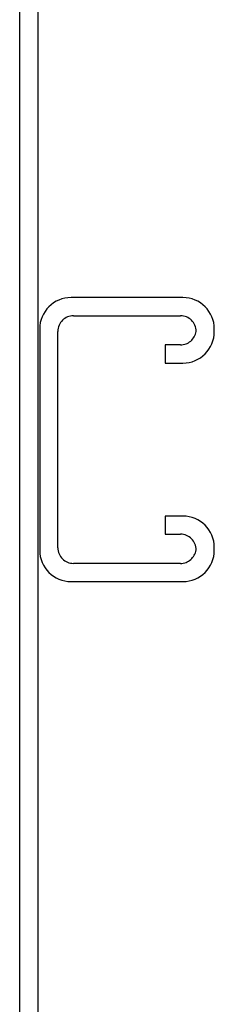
# Model space of a CAD drawing. Header units: inches. Extents: x 0 to 286, y 0 to 185.
# Tile 61 of 72: x 205.16 to 206.28, y 127.59 to 133.22. Entities that reach past the tile are written whole.
import ezdxf

# ---------------------------------------------------------------- set-up
doc = ezdxf.new("R2010")
doc.units = ezdxf.units.IN
doc.header["$LTSCALE"] = 15.75
doc.header["$MEASUREMENT"] = 0
doc.linetypes.add('HIDDEN', pattern=[0.2, 0.1, -0.1])
doc.layers.get('0').update_dxf_attribs({"linetype": 'CONTINUOUS'})
doc.layers.add('DEFAULT_2', color=8, linetype='HIDDEN')

msp = doc.modelspace()

# ---------------------------------------------------------------- linework, layer by layer
at = {"color": 3, "linetype": 'Continuous'}
for p, q in [((205.1625, 45.7966), (205.1625, 135.5886)), ((205.2665, 135.5261), (205.2665, 45.8591))]:
    msp.add_line(p, q, dxfattribs=at)
at = {"layer": 'DEFAULT_2', "color": 8, "linetype": 'HIDDEN'}
for p, q in [((206.097, 131.6301), (205.457, 131.6301)), ((205.471, 131.5261), (206.083, 131.5261)), ((205.277, 131.4501), (205.277, 130.1851)), ((205.381, 130.1991), (205.381, 131.4361)), ((206.277, 131.4351), (206.277, 131.4501)), ((205.9957, 131.3591), (205.9957, 131.2551)), ((206.083, 131.3591), (205.9957, 131.3591)), ((205.9957, 131.2551), (206.097, 131.2551)), ((205.9957, 130.3801), (205.9957, 130.2761)), ((206.097, 130.3801), (205.9957, 130.3801)), ((205.9957, 130.2761), (206.083, 130.2761)), ((206.277, 130.1851), (206.277, 130.2001)), ((206.083, 130.1091), (205.471, 130.1091)), ((205.457, 130.0051), (206.097, 130.0051))]:
    msp.add_line(p, q, dxfattribs=at)
for centre, radius, start, end in [((205.457, 131.4501), 0.18, 90, 180), ((206.097, 131.4501), 0.18, 0, 90), ((205.471, 131.4361), 0.09, 90, 180), ((206.083, 131.4361), 0.09, 0, 90), ((206.083, 131.4491), 0.09, 270, 351.7808), ((206.097, 131.4351), 0.18, 270, 360), ((206.097, 130.2001), 0.18, 0, 90), ((206.083, 130.1861), 0.09, 0, 90), ((205.457, 130.1851), 0.18, 180, 270), ((205.471, 130.1991), 0.09, 180, 270), ((206.083, 130.1991), 0.09, 270, 351.7808), ((206.097, 130.1851), 0.18, 270, 360)]:
    msp.add_arc(centre, radius, start, end, dxfattribs=at)

doc.saveas('drawing.dxf')
